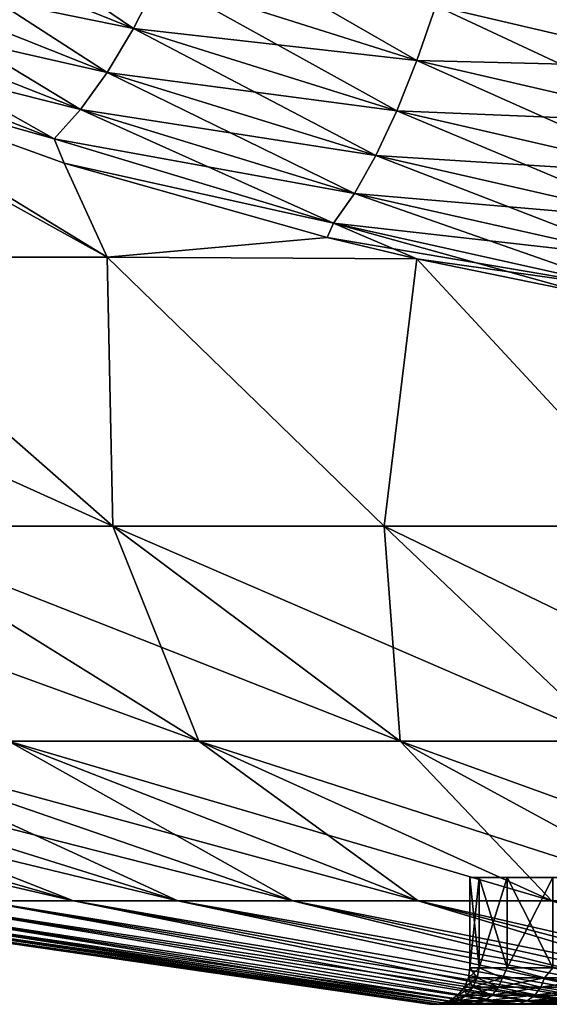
# Model space of a CAD drawing. Header units: metres. Extents: x -109 to 109, y -505 to 40.
# Tile 35 of 256: x -84 to -81, y -108 to -103. Entities that reach past the tile are written whole.
import ezdxf

# ---------------------------------------------------------------- set-up
doc = ezdxf.new("R2010")
doc.units = ezdxf.units.M
doc.layers.add('solid_K244224000C74', color=7, linetype='CONTINUOUS')

msp = doc.modelspace()

# ---------------------------------------------------------------- linework, layer by layer
at = {"layer": 'solid_K244224000C74'}
for points in [[(-84.690216, -102.36779, 21.713442), (-83.330956, -102.914246, 21.126266), (-84.529434, -102.103523, 21.827843)], [(-83.330956, -102.914246, 21.126266), (-83.19426, -102.64447, 21.257826), (-84.529434, -102.103523, 21.827843)], [(-84.859039, -102.602203, -21.554304), (-84.690216, -102.36779, -21.713442), (-83.330956, -102.914246, -21.126265)], [(-84.859039, -102.602203, 21.554302), (-83.474007, -103.153572, 20.950096), (-84.690216, -102.36779, 21.713442)], [(-83.330956, -102.914246, -21.126265), (-84.690216, -102.36779, -21.713442), (-83.19426, -102.64447, -21.257826)], [(-83.474007, -103.153572, 20.950096), (-83.330956, -102.914246, 21.126266), (-84.690216, -102.36779, 21.713442)], [(-83.19426, -102.64447, 21.257826), (-81.788101, -103.088493, 20.784401), (-83.067635, -102.35157, 21.341198)], [(-81.788101, -103.088493, 20.784401), (-81.686096, -102.790482, 20.88216), (-83.067635, -102.35157, 21.341198)], [(-81.686096, -102.790482, 20.88216), (-80.247757, -103.126549, 20.527508), (-81.594635, -102.477058, 20.928831)], [(-80.247757, -103.126549, 20.527508), (-80.180443, -102.808853, 20.585102), (-81.594635, -102.477058, 20.928831)], [(-85.031319, -102.800377, -21.35475), (-84.859039, -102.602203, -21.554304), (-83.474007, -103.153572, -20.950096)], [(-85.031319, -102.800377, 21.35475), (-83.619522, -103.355927, 20.734106), (-84.859039, -102.602203, 21.554302)], [(-83.474007, -103.153572, -20.950096), (-84.859039, -102.602203, -21.554304), (-83.330956, -102.914246, -21.126265)], [(-83.619522, -103.355927, 20.734106), (-83.474007, -103.153572, 20.950096), (-84.859039, -102.602203, 21.554302)], [(-83.330956, -102.914246, -21.126265), (-83.19426, -102.64447, -21.257826), (-81.788094, -103.088493, -20.784401)], [(-83.330956, -102.914246, 21.126266), (-81.897858, -103.363007, 20.638216), (-83.19426, -102.64447, 21.257826)], [(-81.788094, -103.088493, -20.784401), (-83.19426, -102.64447, -21.257826), (-81.686096, -102.790482, -20.88216)], [(-81.897858, -103.363007, 20.638216), (-81.788101, -103.088493, 20.784401), (-83.19426, -102.64447, 21.257826)], [(-85.951195, -102.788284, 21.194878), (-85.113815, -104.159546, 18.466398), (-83.474091, -104.159546, 19.145958)], [(-85.185211, -103.114761, 20.834826), (-85.951195, -102.788284, 21.194878), (-83.474091, -104.159546, 19.145958)], [(-85.202354, -102.95694, -21.120207), (-85.031319, -102.800377, -21.35475), (-83.619522, -103.355927, -20.734106)], [(-85.202354, -102.95694, 21.120205), (-83.763535, -103.515823, 20.484167), (-85.031319, -102.800377, 21.35475)], [(-83.619522, -103.355927, -20.734106), (-85.031319, -102.800377, -21.35475), (-83.474007, -103.153572, -20.950096)], [(-83.763535, -103.515823, 20.484167), (-83.619522, -103.355927, 20.734106), (-85.031319, -102.800377, 21.35475)], [(-81.788101, -103.088493, 20.784401), (-80.322609, -103.428635, 20.41836), (-81.686096, -102.790482, 20.88216)], [(-81.788094, -103.088493, -20.784401), (-81.686096, -102.790482, -20.88216), (-80.247749, -103.126549, -20.527508)], [(-80.247749, -103.126549, -20.527508), (-81.686096, -102.790482, -20.88216), (-80.180435, -102.808853, -20.585102)], [(-80.322609, -103.428635, 20.41836), (-80.247757, -103.126549, 20.527508), (-81.686096, -102.790482, 20.88216)], [(-83.763535, -103.515823, -20.484167), (-85.185211, -103.114761, -20.834826), (-85.202354, -102.95694, -21.120207)], [(-85.202354, -102.95694, 21.120205), (-85.185211, -103.114761, 20.834826), (-83.763535, -103.515823, 20.484167)], [(-83.763535, -103.515823, -20.484167), (-85.202354, -102.95694, -21.120207), (-83.619522, -103.355927, -20.734106)], [(-83.474007, -103.153572, -20.950096), (-83.330956, -102.914246, -21.126265), (-81.897858, -103.363007, -20.638216)], [(-83.474007, -103.153572, 20.950096), (-82.012405, -103.606552, 20.44758), (-83.330956, -102.914246, 21.126266)], [(-81.897858, -103.363007, -20.638216), (-83.330956, -102.914246, -21.126265), (-81.788094, -103.088493, -20.784401)], [(-82.012405, -103.606552, 20.44758), (-81.897858, -103.363007, 20.638216), (-83.330956, -102.914246, 21.126266)], [(-85.185211, -103.114761, -20.834826), (-83.474098, -104.159546, -19.145956), (-85.113823, -104.159546, -18.466394)], [(-85.185211, -103.114761, -20.834826), (-83.708076, -103.647102, -20.243093), (-83.474098, -104.159546, -19.145956)], [(-83.763535, -103.515823, -20.484167), (-83.708076, -103.647102, -20.243093), (-85.185211, -103.114761, -20.834826)], [(-83.708076, -103.647102, 20.243093), (-85.185211, -103.114761, 20.834826), (-83.474091, -104.159546, 19.145958)], [(-83.763535, -103.515823, 20.484167), (-85.185211, -103.114761, 20.834826), (-83.708076, -103.647102, 20.243093)], [(-81.897858, -103.363007, -20.638216), (-81.788094, -103.088493, -20.784401), (-80.322601, -103.428635, -20.41836)], [(-81.897858, -103.363007, 20.638216), (-80.402962, -103.706909, 20.260626), (-81.788101, -103.088493, 20.784401)], [(-80.402962, -103.706909, 20.260626), (-80.322609, -103.428635, 20.41836), (-81.788101, -103.088493, 20.784401)], [(-80.322601, -103.428635, -20.41836), (-81.788094, -103.088493, -20.784401), (-80.247749, -103.126549, -20.527508)], [(-83.619522, -103.355927, -20.734106), (-83.474007, -103.153572, -20.950096), (-82.012405, -103.606552, -20.44758)], [(-83.619522, -103.355927, 20.734106), (-82.128616, -103.8125, 20.217676), (-83.474007, -103.153572, 20.950096)], [(-82.012405, -103.606552, -20.44758), (-83.474007, -103.153572, -20.950096), (-81.897858, -103.363007, -20.638216)], [(-82.128616, -103.8125, 20.217676), (-82.012405, -103.606552, 20.44758), (-83.474007, -103.153572, 20.950096)], [(-83.763535, -103.515823, -20.484167), (-83.619522, -103.355927, -20.734106), (-82.128616, -103.8125, -20.217676)], [(-83.763535, -103.515823, 20.484167), (-82.243324, -103.97525, 19.954756), (-83.619522, -103.355927, 20.734106)], [(-82.128616, -103.8125, -20.217676), (-83.619522, -103.355927, -20.734106), (-82.012405, -103.606552, -20.44758)], [(-82.243324, -103.97525, 19.954756), (-82.128616, -103.8125, 20.217676), (-83.619522, -103.355927, 20.734106)], [(-82.012405, -103.606552, -20.44758), (-81.897858, -103.363007, -20.638216), (-80.402962, -103.706909, -20.260626)], [(-82.012405, -103.606552, 20.44758), (-80.486641, -103.953804, 20.058596), (-81.897858, -103.363007, 20.638216)], [(-80.402962, -103.706909, -20.260626), (-81.897858, -103.363007, -20.638216), (-80.322601, -103.428635, -20.41836)], [(-80.486641, -103.953804, 20.058596), (-80.402962, -103.706909, 20.260626), (-81.897858, -103.363007, 20.638216)], [(-82.243324, -103.97525, -19.954756), (-83.708076, -103.647102, -20.243093), (-83.763535, -103.515823, -20.484167)], [(-83.763535, -103.515823, 20.484167), (-83.708076, -103.647102, 20.243093), (-82.243324, -103.97525, 19.954756)], [(-82.243324, -103.97525, -19.954756), (-83.763535, -103.515823, -20.484167), (-82.128616, -103.8125, -20.217676)], [(-83.708076, -103.647102, -20.243093), (-82.277435, -104.053078, -19.787329), (-83.474098, -104.159546, -19.145956)], [(-82.243324, -103.97525, -19.954756), (-82.277435, -104.053078, -19.787329), (-83.708076, -103.647102, -20.243093)], [(-82.277435, -104.053078, 19.787329), (-83.708076, -103.647102, 20.243093), (-83.474091, -104.159546, 19.145958)], [(-82.243324, -103.97525, 19.954756), (-83.708076, -103.647102, 20.243093), (-82.277435, -104.053078, 19.787329)], [(-82.128616, -103.8125, -20.217676), (-82.012405, -103.606552, -20.44758), (-80.486641, -103.953804, -20.058596)], [(-82.128616, -103.8125, 20.217676), (-80.571365, -104.162605, 19.817764), (-82.012405, -103.606552, 20.44758)], [(-80.486641, -103.953804, -20.058596), (-82.012405, -103.606552, -20.44758), (-80.402962, -103.706909, -20.260626)], [(-80.571365, -104.162605, 19.817764), (-80.486641, -103.953804, 20.058596), (-82.012405, -103.606552, 20.44758)], [(-82.243324, -103.97525, -19.954756), (-82.128616, -103.8125, -20.217676), (-80.571365, -104.162605, -19.817762)], [(-82.243324, -103.97525, 19.954756), (-80.654831, -104.327629, 19.544678), (-82.128616, -103.8125, 20.217676)], [(-80.571365, -104.162605, -19.817762), (-82.128616, -103.8125, -20.217676), (-80.486641, -103.953804, -20.058596)], [(-80.654831, -104.327629, 19.544678), (-80.571365, -104.162605, 19.817764), (-82.128616, -103.8125, 20.217676)], [(-80.654831, -104.327629, -19.544678), (-82.277435, -104.053078, -19.787329), (-82.243324, -103.97525, -19.954756)], [(-82.243324, -103.97525, 19.954756), (-82.277435, -104.053078, 19.787329), (-81.788956, -104.168777, 19.65679)], [(-82.243324, -103.97525, 19.954756), (-81.788956, -104.168777, 19.65679), (-80.857941, -104.35881, 19.441658)], [(-82.243324, -103.97525, 19.954756), (-80.857941, -104.35881, 19.441658), (-80.654831, -104.327629, 19.544678)], [(-80.654831, -104.327629, -19.544678), (-82.243324, -103.97525, -19.954756), (-80.571365, -104.162605, -19.817762)], [(-82.277435, -104.053078, -19.787329), (-81.788956, -104.168777, -19.65679), (-83.474098, -104.159546, -19.145956)], [(-82.277435, -104.053078, 19.787329), (-83.474091, -104.159546, 19.145958), (-81.788956, -104.168777, 19.65679)], [(-80.654831, -104.327629, -19.544678), (-81.788956, -104.168777, -19.65679), (-82.277435, -104.053078, -19.787329)], [(-86.688179, -104.159546, 17.646719), (-84.858047, -105.622948, 14.476562), (-83.444115, -105.622948, 15.205494)], [(-85.113815, -104.159546, 18.466398), (-86.688179, -104.159546, 17.646719), (-83.444115, -105.622948, 15.205494)], [(-85.113823, -104.159546, -18.466394), (-83.444115, -105.622948, -15.205494), (-84.858047, -105.622948, -14.476562)], [(-85.113823, -104.159546, -18.466394), (-83.474098, -104.159546, -19.145956), (-83.444115, -105.622948, -15.205494)], [(-83.474091, -104.159546, 19.145958), (-85.113815, -104.159546, 18.466398), (-83.444115, -105.622948, 15.205494)], [(-83.474098, -104.159546, -19.145956), (-81.9673, -105.622948, -15.796722), (-83.444115, -105.622948, -15.205494)], [(-83.474098, -104.159546, -19.145956), (-81.788956, -104.168777, -19.65679), (-81.9673, -105.622948, -15.796722)], [(-83.474091, -104.159546, 19.145958), (-83.444115, -105.622948, 15.205494), (-81.9673, -105.622948, 15.796722)], [(-81.788956, -104.168777, 19.65679), (-83.474091, -104.159546, 19.145958), (-81.9673, -105.622948, 15.796722)], [(-81.788956, -104.168777, -19.65679), (-80.440971, -105.622948, -16.244894), (-81.9673, -105.622948, -15.796722)], [(-81.788956, -104.168777, 19.65679), (-81.9673, -105.622948, 15.796722), (-80.440971, -105.622948, 16.244894)], [(-81.788956, -104.168777, -19.65679), (-80.857933, -104.35881, -19.441656), (-80.440971, -105.622948, -16.244894)], [(-80.654831, -104.327629, -19.544678), (-80.857933, -104.35881, -19.441656), (-81.788956, -104.168777, -19.65679)], [(-80.857941, -104.35881, 19.441658), (-81.788956, -104.168777, 19.65679), (-80.440971, -105.622948, 16.244894)], [(-86.196289, -105.622948, 13.616529), (-84.012711, -106.793419, 10.550126), (-82.975838, -106.793419, 11.216482)], [(-84.858047, -105.622948, 14.476562), (-86.196289, -105.622948, 13.616529), (-82.975838, -106.793419, 11.216482)], [(-84.858047, -105.622948, -14.476562), (-82.975838, -106.793419, -11.216482), (-84.012711, -106.793419, -10.550126)], [(-84.858047, -105.622948, -14.476562), (-83.444115, -105.622948, -15.205494), (-82.975838, -106.793419, -11.216482)], [(-84.858047, -105.622948, 14.476562), (-82.975838, -106.793419, 11.216482), (-81.880325, -106.793419, 11.78126)], [(-83.444115, -105.622948, 15.205494), (-84.858047, -105.622948, 14.476562), (-81.880325, -106.793419, 11.78126)], [(-83.444115, -105.622948, -15.205494), (-81.880325, -106.793419, -11.78126), (-82.975838, -106.793419, -11.216482)], [(-83.444115, -105.622948, -15.205494), (-81.9673, -105.622948, -15.796722), (-81.880325, -106.793419, -11.78126)], [(-83.444115, -105.622948, 15.205494), (-81.880325, -106.793419, 11.78126), (-80.736076, -106.793419, 12.239347)], [(-81.9673, -105.622948, 15.796722), (-83.444115, -105.622948, 15.205494), (-80.736076, -106.793419, 12.239347)], [(-81.9673, -105.622948, -15.796722), (-80.736076, -106.793419, -12.239347), (-81.880325, -106.793419, -11.78126)], [(-81.9673, -105.622948, -15.796722), (-80.440971, -105.622948, -16.244894), (-80.736076, -106.793419, -12.239347)], [(-81.9673, -105.622948, 15.796722), (-80.736076, -106.793419, 12.239347), (-79.553474, -106.793419, 12.586591)], [(-80.440971, -105.622948, 16.244894), (-81.9673, -105.622948, 15.796722), (-79.553474, -106.793419, 12.586591)], [(-87.395645, -106.793419, 7.002206), (-84.161087, -107.663673, 4.923481), (-83.658386, -107.663673, 5.62942)], [(-86.68071, -106.793419, 8.006196), (-87.395645, -106.793419, 7.002206), (-83.658386, -107.663673, 5.62942)], [(-86.68071, -106.793419, -8.006196), (-83.658386, -107.663673, -5.62942), (-84.161087, -107.663673, -4.923481)], [(-86.68071, -106.793419, -8.006196), (-85.873573, -106.793419, -8.937681), (-83.658386, -107.663673, -5.62942)], [(-86.68071, -106.793419, 8.006196), (-83.658386, -107.663673, 5.62942), (-83.090866, -107.663673, 6.284378)], [(-85.873573, -106.793419, 8.937681), (-86.68071, -106.793419, 8.006196), (-83.090866, -107.663673, 6.284378)], [(-85.873573, -106.793419, -8.937681), (-83.090866, -107.663673, -6.284378), (-83.658386, -107.663673, -5.62942)], [(-85.873573, -106.793419, -8.937681), (-84.981544, -106.793419, -9.788225), (-83.090866, -107.663673, -6.284378)], [(-85.873573, -106.793419, 8.937681), (-83.090866, -107.663673, 6.284378), (-82.463654, -107.663673, 6.882423)], [(-84.981544, -106.793419, 9.788225), (-85.873573, -106.793419, 8.937681), (-82.463654, -107.663673, 6.882423)], [(-84.981544, -106.793419, -9.788225), (-82.463654, -107.663673, -6.882423), (-83.090866, -107.663673, -6.284378)], [(-84.981544, -106.793419, -9.788225), (-84.012711, -106.793419, -10.550126), (-82.463654, -107.663673, -6.882423)], [(-84.981544, -106.793419, 9.788225), (-82.463654, -107.663673, 6.882423), (-81.782433, -107.663673, 7.41814)], [(-84.012711, -106.793419, 10.550126), (-84.981544, -106.793419, 9.788225), (-81.782433, -107.663673, 7.41814)], [(-84.012711, -106.793419, -10.550126), (-81.782433, -107.663673, -7.41814), (-82.463654, -107.663673, -6.882423)], [(-84.012711, -106.793419, -10.550126), (-82.975838, -106.793419, -11.216482), (-81.782433, -107.663673, -7.41814)], [(-84.012711, -106.793419, 10.550126), (-81.782433, -107.663673, 7.41814), (-81.053375, -107.663673, 7.886677)], [(-82.975838, -106.793419, 11.216482), (-84.012711, -106.793419, 10.550126), (-81.053375, -107.663673, 7.886677)], [(-82.975838, -106.793419, -11.216482), (-81.053375, -107.663673, -7.886677), (-81.782433, -107.663673, -7.41814)], [(-82.975838, -106.793419, -11.216482), (-81.880325, -106.793419, -11.78126), (-81.053375, -107.663673, -7.886677)], [(-82.975838, -106.793419, 11.216482), (-81.053375, -107.663673, 7.886677), (-80.283081, -107.663673, 8.283792)], [(-81.880325, -106.793419, 11.78126), (-82.975838, -106.793419, 11.216482), (-80.283081, -107.663673, 8.283792)], [(-81.880325, -106.793419, -11.78126), (-80.283081, -107.663673, -8.283792), (-81.053375, -107.663673, -7.886677)], [(-81.880325, -106.793419, -11.78126), (-80.736076, -106.793419, -12.239347), (-80.283081, -107.663673, -8.283792)], [(-81.880325, -106.793419, 11.78126), (-80.283081, -107.663673, 8.283792), (-79.478523, -107.663673, 8.605886)], [(-80.736076, -106.793419, 12.239347), (-81.880325, -106.793419, 11.78126), (-79.478523, -107.663673, 8.605886)], [(-71.5, -107.537003), (-81.5, -107.537003), (-81.449112, -107.537003, -0.711501)], [(-81.449104, -108.027771, -0.711585), (-81.449112, -107.537003, -0.711501), (-81.5, -107.537003)], [(-71.550888, -107.537003, 0.711501), (-81.5, -107.537003), (-71.5, -107.537003)], [(-81.5, -108.027771), (-81.449104, -108.027771, -0.711585), (-81.5, -107.537003)], [(-81.449112, -107.537003, 0.711501), (-81.5, -108.027771), (-81.5, -107.537003)], [(-81.449112, -107.537003, 0.711501), (-81.5, -107.537003), (-71.550888, -107.537003, 0.711501)], [(-81.449104, -108.027771, 0.711572), (-81.5, -108.027771), (-81.449112, -107.537003, 0.711501)], [(-71.550888, -107.537003, -0.711501), (-81.449112, -107.537003, -0.711501), (-81.297508, -107.537003, -1.408403)], [(-81.297455, -108.027771, -1.408693), (-81.297508, -107.537003, -1.408403), (-81.449112, -107.537003, -0.711501)], [(-71.5, -107.537003), (-81.449112, -107.537003, -0.711501), (-71.550888, -107.537003, -0.711501)], [(-81.449104, -108.027771, -0.711585), (-81.297455, -108.027771, -1.408693), (-81.449112, -107.537003, -0.711501)], [(-81.449112, -107.537003, 0.711501), (-71.550888, -107.537003, 0.711501), (-71.702492, -107.537003, 1.408403)], [(-81.449112, -107.537003, 0.711501), (-71.702492, -107.537003, 1.408403), (-81.297508, -107.537003, 1.408403)], [(-81.449104, -108.027771, 0.711572), (-81.449112, -107.537003, 0.711501), (-81.297508, -107.537003, 1.408403)], [(-81.297462, -108.027771, 1.408659), (-81.449104, -108.027771, 0.711572), (-81.297508, -107.537003, 1.408403)], [(-71.702492, -107.537003, -1.408403), (-81.297508, -107.537003, -1.408403), (-81.048134, -107.537003, -2.077092)], [(-81.048141, -108.027771, -2.077114), (-81.048134, -107.537003, -2.077092), (-81.297508, -107.537003, -1.408403)], [(-71.550888, -107.537003, -0.711501), (-81.297508, -107.537003, -1.408403), (-71.702492, -107.537003, -1.408403)], [(-81.297455, -108.027771, -1.408693), (-81.048141, -108.027771, -2.077114), (-81.297508, -107.537003, -1.408403)], [(-81.297508, -107.537003, 1.408403), (-71.702492, -107.537003, 1.408403), (-71.951866, -107.537003, 2.077092)], [(-81.297508, -107.537003, 1.408403), (-71.951866, -107.537003, 2.077092), (-81.048134, -107.537003, 2.077092)], [(-81.297462, -108.027771, 1.408659), (-81.297508, -107.537003, 1.408403), (-81.048134, -107.537003, 2.077092)], [(-81.048164, -108.027771, 2.07707), (-81.297462, -108.027771, 1.408659), (-81.048134, -107.537003, 2.077092)], [(-81.720886, -108.226677), (-85.60675, -107.663673), (-85.565514, -107.663673, -0.865652)], [(-81.707581, -108.226677, 0.37242), (-85.60675, -107.663673), (-81.720886, -108.226677)], [(-81.707581, -108.226677, 0.37242), (-85.565514, -107.663673, 0.865652), (-85.60675, -107.663673)], [(-81.667747, -108.226677, -0.74299), (-85.565514, -107.663673, -0.865652), (-85.442177, -107.663673, -1.723464)], [(-81.707581, -108.226677, -0.372438), (-81.720886, -108.226677), (-85.565514, -107.663673, -0.865652)], [(-81.667747, -108.226677, -0.74299), (-81.707581, -108.226677, -0.372438), (-85.565514, -107.663673, -0.865652)], [(-81.667747, -108.226677, 0.742956), (-85.442177, -107.663673, 1.723464), (-85.565514, -107.663673, 0.865652)], [(-81.707581, -108.226677, 0.37242), (-81.667747, -108.226677, 0.742956), (-85.565514, -107.663673, 0.865652)], [(-81.60157, -108.226677, -1.109769), (-85.442177, -107.663673, -1.723464), (-85.237862, -107.663673, -2.565668)], [(-81.60157, -108.226677, -1.109769), (-81.667747, -108.226677, -0.74299), (-85.442177, -107.663673, -1.723464)], [(-81.509415, -108.226677, 1.470834), (-85.237862, -107.663673, 2.565668), (-85.442177, -107.663673, 1.723464)], [(-81.601585, -108.226677, 1.109719), (-81.509415, -108.226677, 1.470834), (-85.442177, -107.663673, 1.723464)], [(-81.667747, -108.226677, 0.742956), (-81.601585, -108.226677, 1.109719), (-85.442177, -107.663673, 1.723464)], [(-81.509399, -108.226677, -1.470895), (-85.237862, -107.663673, -2.565668), (-84.954414, -107.663673, -3.384637)], [(-81.509399, -108.226677, -1.470895), (-81.60157, -108.226677, -1.109769), (-85.237862, -107.663673, -2.565668)], [(-81.391724, -108.226677, 1.82446), (-84.954414, -107.663673, 3.384637), (-85.237862, -107.663673, 2.565668)], [(-81.509415, -108.226677, 1.470834), (-81.391724, -108.226677, 1.82446), (-85.237862, -107.663673, 2.565668)], [(-81.249069, -108.226677, -2.168857), (-84.954414, -107.663673, -3.384637), (-84.594406, -107.663673, -4.172955)], [(-81.391701, -108.226677, -1.824528), (-81.509399, -108.226677, -1.470895), (-84.954414, -107.663673, -3.384637)], [(-81.249069, -108.226677, -2.168857), (-81.391701, -108.226677, -1.824528), (-84.954414, -107.663673, -3.384637)], [(-81.2491, -108.226677, 2.16879), (-84.594406, -107.663673, 4.172955), (-84.954414, -107.663673, 3.384637)], [(-81.391724, -108.226677, 1.82446), (-81.2491, -108.226677, 2.16879), (-84.954414, -107.663673, 3.384637)], [(-81.082245, -108.226677, -2.50213), (-84.594406, -107.663673, -4.172955), (-84.161087, -107.663673, -4.923481)], [(-81.082245, -108.226677, -2.50213), (-81.249069, -108.226677, -2.168857), (-84.594406, -107.663673, -4.172955)], [(-80.892105, -108.226677, 2.822592), (-84.161087, -107.663673, 4.923481), (-84.594406, -107.663673, 4.172955)], [(-81.082283, -108.226677, 2.502067), (-80.892105, -108.226677, 2.822592), (-84.594406, -107.663673, 4.172955)], [(-81.2491, -108.226677, 2.16879), (-81.082283, -108.226677, 2.502067), (-84.594406, -107.663673, 4.172955)], [(-80.892075, -108.226677, -2.822647), (-84.161087, -107.663673, -4.923481), (-83.658386, -107.663673, -5.62942)], [(-80.892075, -108.226677, -2.822647), (-81.082245, -108.226677, -2.50213), (-84.161087, -107.663673, -4.923481)], [(-80.679558, -108.226677, 3.12873), (-83.658386, -107.663673, 5.62942), (-84.161087, -107.663673, 4.923481)], [(-80.892105, -108.226677, 2.822592), (-80.679558, -108.226677, 3.12873), (-84.161087, -107.663673, 4.923481)], [(-80.445663, -108.226677, -3.41897), (-83.658386, -107.663673, -5.62942), (-83.090866, -107.663673, -6.284378)], [(-80.67952, -108.226677, -3.128781), (-80.892075, -108.226677, -2.822647), (-83.658386, -107.663673, -5.62942)], [(-80.445663, -108.226677, -3.41897), (-80.67952, -108.226677, -3.128781), (-83.658386, -107.663673, -5.62942)], [(-80.445709, -108.226677, 3.418922), (-83.090866, -107.663673, 6.284378), (-83.658386, -107.663673, 5.62942)], [(-80.679558, -108.226677, 3.12873), (-80.445709, -108.226677, 3.418922), (-83.658386, -107.663673, 5.62942)], [(-80.191704, -108.226677, -3.691739), (-83.090866, -107.663673, -6.284378), (-82.463654, -107.663673, -6.882423)], [(-80.191704, -108.226677, -3.691739), (-80.445663, -108.226677, -3.41897), (-83.090866, -107.663673, -6.284378)], [(-79.918983, -108.226677, 3.945652), (-82.463654, -107.663673, 6.882423), (-83.090866, -107.663673, 6.284378)], [(-80.19175, -108.226677, 3.691692), (-79.918983, -108.226677, 3.945652), (-83.090866, -107.663673, 6.284378)], [(-80.445709, -108.226677, 3.418922), (-80.19175, -108.226677, 3.691692), (-83.090866, -107.663673, 6.284378)], [(-79.91893, -108.226677, -3.945697), (-82.463654, -107.663673, -6.882423), (-81.782433, -107.663673, -7.41814)], [(-79.91893, -108.226677, -3.945697), (-80.191704, -108.226677, -3.691739), (-82.463654, -107.663673, -6.882423)], [(-79.628792, -108.226677, 4.179508), (-81.782433, -107.663673, 7.41814), (-82.463654, -107.663673, 6.882423)], [(-79.918983, -108.226677, 3.945652), (-79.628792, -108.226677, 4.179508), (-82.463654, -107.663673, 6.882423)], [(-79.322601, -108.226677, -4.392103), (-81.782433, -107.663673, -7.41814), (-81.053375, -107.663673, -7.886677)], [(-79.628738, -108.226677, -4.179549), (-79.91893, -108.226677, -3.945697), (-81.782433, -107.663673, -7.41814)], [(-79.322601, -108.226677, -4.392103), (-79.628738, -108.226677, -4.179549), (-81.782433, -107.663673, -7.41814)], [(-79.322655, -108.226677, 4.392066), (-81.053375, -107.663673, 7.886677), (-81.782433, -107.663673, 7.41814)], [(-79.628792, -108.226677, 4.179508), (-79.322655, -108.226677, 4.392066), (-81.782433, -107.663673, 7.41814)], [(-81.507683, -108.08268), (-81.5, -108.027771), (-81.449104, -108.027771, 0.711572)], [(-81.461044, -108.08268, -0.68188), (-81.5, -108.027771), (-81.507683, -108.08268)], [(-81.507683, -108.08268), (-81.449104, -108.027771, 0.711572), (-81.461044, -108.08268, 0.68188)], [(-81.461044, -108.08268, -0.68188), (-81.449104, -108.027771, -0.711585), (-81.5, -108.027771)], [(-81.321983, -108.08268, -1.351057), (-81.449104, -108.027771, -0.711585), (-81.461044, -108.08268, -0.68188)], [(-81.461044, -108.08268, 0.68188), (-81.449104, -108.027771, 0.711572), (-81.321983, -108.08268, 1.351057)], [(-81.321983, -108.08268, -1.351057), (-81.297455, -108.027771, -1.408693), (-81.449104, -108.027771, -0.711585)], [(-81.321983, -108.08268, 1.351057), (-81.449104, -108.027771, 0.711572), (-81.297462, -108.027771, 1.408659)], [(-81.093109, -108.08268, -1.995067), (-81.297455, -108.027771, -1.408693), (-81.321983, -108.08268, -1.351057)], [(-81.321983, -108.08268, 1.351057), (-81.297462, -108.027771, 1.408659), (-81.093109, -108.08268, 1.995067)], [(-81.093109, -108.08268, 1.995067), (-81.297462, -108.027771, 1.408659), (-81.048164, -108.027771, 2.07707)], [(-81.093109, -108.08268, -1.995067), (-81.048141, -108.027771, -2.077114), (-81.297455, -108.027771, -1.408693)], [(-80.778664, -108.08268, -2.601913), (-81.048141, -108.027771, -2.077114), (-81.093109, -108.08268, -1.995067)], [(-81.093109, -108.08268, 1.995067), (-81.048164, -108.027771, 2.07707), (-80.778664, -108.08268, 2.601913)], [(-81.461044, -108.08268, 0.68188), (-81.483444, -108.133606, 0.684959), (-81.530296, -108.133606)], [(-81.507683, -108.08268), (-81.461044, -108.08268, 0.68188), (-81.530296, -108.133606)], [(-81.483444, -108.133606, -0.684959), (-81.507683, -108.08268), (-81.530296, -108.133606)], [(-81.461044, -108.08268, -0.68188), (-81.507683, -108.08268), (-81.483444, -108.133606, -0.684959)], [(-81.321983, -108.08268, 1.351057), (-81.343758, -108.133606, 1.357158), (-81.483444, -108.133606, 0.684959)], [(-81.461044, -108.08268, 0.68188), (-81.321983, -108.08268, 1.351057), (-81.483444, -108.133606, 0.684959)], [(-81.461044, -108.08268, -0.68188), (-81.483444, -108.133606, -0.684959), (-81.343758, -108.133606, -1.357158)], [(-81.321983, -108.08268, -1.351057), (-81.461044, -108.08268, -0.68188), (-81.343758, -108.133606, -1.357158)], [(-81.093109, -108.08268, 1.995067), (-81.113846, -108.133606, 2.004076), (-81.343758, -108.133606, 1.357158)], [(-81.321983, -108.08268, 1.351057), (-81.093109, -108.08268, 1.995067), (-81.343758, -108.133606, 1.357158)], [(-81.321983, -108.08268, -1.351057), (-81.343758, -108.133606, -1.357158), (-81.113846, -108.133606, -2.004076)], [(-81.093109, -108.08268, -1.995067), (-81.321983, -108.08268, -1.351057), (-81.113846, -108.133606, -2.004076)], [(-80.778664, -108.08268, 2.601913), (-80.797981, -108.133606, 2.613662), (-81.113846, -108.133606, 2.004076)], [(-81.093109, -108.08268, 1.995067), (-80.778664, -108.08268, 2.601913), (-81.113846, -108.133606, 2.004076)], [(-81.093109, -108.08268, -1.995067), (-81.113846, -108.133606, -2.004076), (-80.797981, -108.133606, -2.613662)], [(-80.778664, -108.08268, -2.601913), (-81.093109, -108.08268, -1.995067), (-80.797981, -108.133606, -2.613662)], [(-81.483444, -108.133606, 0.684959), (-81.518898, -108.176315, 0.689831), (-81.566086, -108.176315)], [(-81.530296, -108.133606), (-81.483444, -108.133606, 0.684959), (-81.566086, -108.176315)], [(-81.518898, -108.176315, -0.689831), (-81.530296, -108.133606), (-81.566086, -108.176315)], [(-81.483444, -108.133606, -0.684959), (-81.530296, -108.133606), (-81.518898, -108.176315, -0.689831)], [(-81.343758, -108.133606, 1.357158), (-81.37822, -108.176315, 1.366813), (-81.518898, -108.176315, 0.689831)], [(-81.483444, -108.133606, 0.684959), (-81.343758, -108.133606, 1.357158), (-81.518898, -108.176315, 0.689831)], [(-81.483444, -108.133606, -0.684959), (-81.518898, -108.176315, -0.689831), (-81.37822, -108.176315, -1.366813)], [(-81.343758, -108.133606, -1.357158), (-81.483444, -108.133606, -0.684959), (-81.37822, -108.176315, -1.366813)], [(-81.113846, -108.133606, 2.004076), (-81.146667, -108.176315, 2.018333), (-81.37822, -108.176315, 1.366813)], [(-81.343758, -108.133606, 1.357158), (-81.113846, -108.133606, 2.004076), (-81.37822, -108.176315, 1.366813)], [(-81.343758, -108.133606, -1.357158), (-81.37822, -108.176315, -1.366813), (-81.146667, -108.176315, -2.018333)], [(-81.113846, -108.133606, -2.004076), (-81.343758, -108.133606, -1.357158), (-81.146667, -108.176315, -2.018333)], [(-80.797981, -108.133606, 2.613662), (-80.82856, -108.176315, 2.632255), (-81.146667, -108.176315, 2.018333)], [(-81.113846, -108.133606, 2.004076), (-80.797981, -108.133606, 2.613662), (-81.146667, -108.176315, 2.018333)], [(-81.113846, -108.133606, -2.004076), (-81.146667, -108.176315, -2.018333), (-80.82856, -108.176315, -2.632255)], [(-80.797981, -108.133606, -2.613662), (-81.113846, -108.133606, -2.004076), (-80.82856, -108.176315, -2.632255)], [(-81.564644, -108.207497, 0.69612), (-81.617142, -108.224731, 0.703335), (-81.665253, -108.224731)], [(-81.612259, -108.207497), (-81.564644, -108.207497, 0.69612), (-81.665253, -108.224731)], [(-81.617142, -108.224731, -0.703335), (-81.612259, -108.207497), (-81.665253, -108.224731)], [(-81.422684, -108.207497, 1.379272), (-81.473709, -108.224731, 1.393568), (-81.617142, -108.224731, 0.703335)], [(-81.564644, -108.207497, 0.69612), (-81.422684, -108.207497, 1.379272), (-81.617142, -108.224731, 0.703335)], [(-81.564644, -108.207497, -0.69612), (-81.612259, -108.207497), (-81.617142, -108.224731, -0.703335)], [(-81.564644, -108.207497, -0.69612), (-81.617142, -108.224731, -0.703335), (-81.473709, -108.224731, -1.393568)], [(-81.518898, -108.176315, 0.689831), (-81.564644, -108.207497, 0.69612), (-81.612259, -108.207497)], [(-81.566086, -108.176315), (-81.518898, -108.176315, 0.689831), (-81.612259, -108.207497)], [(-81.564644, -108.207497, -0.69612), (-81.566086, -108.176315), (-81.612259, -108.207497)], [(-81.518898, -108.176315, -0.689831), (-81.566086, -108.176315), (-81.564644, -108.207497, -0.69612)], [(-81.37822, -108.176315, 1.366813), (-81.422684, -108.207497, 1.379272), (-81.564644, -108.207497, 0.69612)], [(-81.518898, -108.176315, 0.689831), (-81.37822, -108.176315, 1.366813), (-81.564644, -108.207497, 0.69612)], [(-81.518898, -108.176315, -0.689831), (-81.564644, -108.207497, -0.69612), (-81.422684, -108.207497, -1.379272)], [(-81.422684, -108.207497, -1.379272), (-81.564644, -108.207497, -0.69612), (-81.473709, -108.224731, -1.393568)], [(-81.37822, -108.176315, -1.366813), (-81.518898, -108.176315, -0.689831), (-81.422684, -108.207497, -1.379272)], [(-81.189026, -108.207497, 2.036731), (-81.237625, -108.224731, 2.057842), (-81.473709, -108.224731, 1.393568)], [(-81.422684, -108.207497, 1.379272), (-81.189026, -108.207497, 2.036731), (-81.473709, -108.224731, 1.393568)], [(-81.422684, -108.207497, -1.379272), (-81.473709, -108.224731, -1.393568), (-81.237625, -108.224731, -2.057842)], [(-81.146667, -108.176315, 2.018333), (-81.189026, -108.207497, 2.036731), (-81.422684, -108.207497, 1.379272)], [(-81.37822, -108.176315, 1.366813), (-81.146667, -108.176315, 2.018333), (-81.422684, -108.207497, 1.379272)], [(-81.37822, -108.176315, -1.366813), (-81.422684, -108.207497, -1.379272), (-81.189026, -108.207497, -2.036731)], [(-81.189026, -108.207497, -2.036731), (-81.422684, -108.207497, -1.379272), (-81.237625, -108.224731, -2.057842)], [(-81.146667, -108.176315, -2.018333), (-81.37822, -108.176315, -1.366813), (-81.189026, -108.207497, -2.036731)], [(-80.868019, -108.207497, 2.656249), (-80.913292, -108.224731, 2.683782), (-81.237625, -108.224731, 2.057842)], [(-81.189026, -108.207497, 2.036731), (-80.868019, -108.207497, 2.656249), (-81.237625, -108.224731, 2.057842)], [(-81.189026, -108.207497, -2.036731), (-81.237625, -108.224731, -2.057842), (-80.913292, -108.224731, -2.683782)], [(-80.82856, -108.176315, 2.632255), (-80.868019, -108.207497, 2.656249), (-81.189026, -108.207497, 2.036731)], [(-81.146667, -108.176315, 2.018333), (-80.82856, -108.176315, 2.632255), (-81.189026, -108.207497, 2.036731)], [(-81.146667, -108.176315, -2.018333), (-81.189026, -108.207497, -2.036731), (-80.868019, -108.207497, -2.656249)], [(-80.868019, -108.207497, -2.656249), (-81.189026, -108.207497, -2.036731), (-80.913292, -108.224731, -2.683782)], [(-80.82856, -108.176315, -2.632255), (-81.146667, -108.176315, -2.018333), (-80.868019, -108.207497, -2.656249)], [(-81.665253, -108.224731), (-81.720886, -108.226677), (-81.707581, -108.226677, -0.372438)], [(-81.617142, -108.224731, 0.703335), (-81.707581, -108.226677, 0.37242), (-81.720886, -108.226677)], [(-81.665253, -108.224731), (-81.617142, -108.224731, 0.703335), (-81.720886, -108.226677)], [(-81.617142, -108.224731, -0.703335), (-81.707581, -108.226677, -0.372438), (-81.667747, -108.226677, -0.74299)], [(-81.617142, -108.224731, -0.703335), (-81.665253, -108.224731), (-81.707581, -108.226677, -0.372438)], [(-81.617142, -108.224731, 0.703335), (-81.667747, -108.226677, 0.742956), (-81.707581, -108.226677, 0.37242)], [(-81.617142, -108.224731, -0.703335), (-81.667747, -108.226677, -0.74299), (-81.60157, -108.226677, -1.109769)], [(-81.473709, -108.224731, 1.393568), (-81.601585, -108.226677, 1.109719), (-81.667747, -108.226677, 0.742956)], [(-81.617142, -108.224731, 0.703335), (-81.473709, -108.224731, 1.393568), (-81.667747, -108.226677, 0.742956)], [(-81.473709, -108.224731, -1.393568), (-81.617142, -108.224731, -0.703335), (-81.60157, -108.226677, -1.109769)], [(-81.473709, -108.224731, 1.393568), (-81.509415, -108.226677, 1.470834), (-81.601585, -108.226677, 1.109719)], [(-81.473709, -108.224731, -1.393568), (-81.60157, -108.226677, -1.109769), (-81.509399, -108.226677, -1.470895)], [(-81.237625, -108.224731, 2.057842), (-81.391724, -108.226677, 1.82446), (-81.509415, -108.226677, 1.470834)], [(-81.473709, -108.224731, 1.393568), (-81.237625, -108.224731, 2.057842), (-81.509415, -108.226677, 1.470834)], [(-81.473709, -108.224731, -1.393568), (-81.509399, -108.226677, -1.470895), (-81.391701, -108.226677, -1.824528)], [(-81.237625, -108.224731, -2.057842), (-81.473709, -108.224731, -1.393568), (-81.391701, -108.226677, -1.824528)], [(-81.237625, -108.224731, 2.057842), (-81.2491, -108.226677, 2.16879), (-81.391724, -108.226677, 1.82446)], [(-81.237625, -108.224731, -2.057842), (-81.391701, -108.226677, -1.824528), (-81.249069, -108.226677, -2.168857)], [(-80.913292, -108.224731, 2.683782), (-81.082283, -108.226677, 2.502067), (-81.2491, -108.226677, 2.16879)], [(-81.237625, -108.224731, 2.057842), (-80.913292, -108.224731, 2.683782), (-81.2491, -108.226677, 2.16879)], [(-81.237625, -108.224731, -2.057842), (-81.249069, -108.226677, -2.168857), (-81.082245, -108.226677, -2.50213)], [(-80.913292, -108.224731, -2.683782), (-81.237625, -108.224731, -2.057842), (-81.082245, -108.226677, -2.50213)], [(-80.913292, -108.224731, 2.683782), (-80.892105, -108.226677, 2.822592), (-81.082283, -108.226677, 2.502067)], [(-80.913292, -108.224731, -2.683782), (-81.082245, -108.226677, -2.50213), (-80.892075, -108.226677, -2.822647)]]:
    msp.add_3dface(points, dxfattribs=at)

doc.saveas('drawing.dxf')
